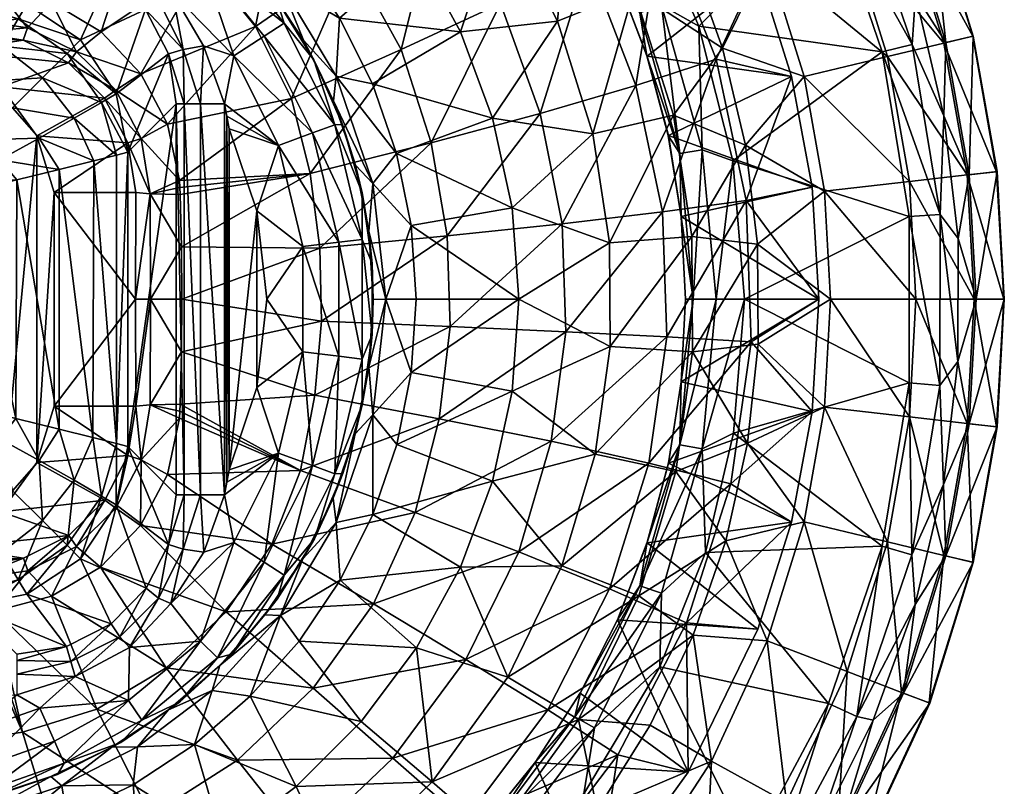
# Model space of a CAD drawing. Header units: inches. Extents: x -278 to 212, y -212 to 212.
# Tile 22 of 23: x 27 to 212, y -91 to 52. Entities that reach past the tile are written whole.
import ezdxf

# ---------------------------------------------------------------- set-up
doc = ezdxf.new("R2010")
doc.units = ezdxf.units.IN
doc.header["$MEASUREMENT"] = 0
doc.layers.add('Layer 1', color=7, linetype='Continuous')

# ---------------------------------------------------------------- blocks, each defined once
blk = doc.blocks.new('Planet-A-S')
at = {"color": 9, "true_color": 0xc0c0c0}
mesh = blk.add_polyface(dxfattribs=at)
corners = [(124.79, 34.84, 244.79), (142.71, 40.08, 267.73), (128.91, 14.14, 244.88), (117.33, 55.45, 244.63), (133.73, 63.42, 267.62), (98.7, 46.82, 224.34), (78.13, 37.63, 207.1), (89.44, 63.57, 224.14), (105.87, 75.08, 244.44), (120.48, 85.46, 267.47), (147.64, 70.66, 292.89), (81.64, 23.55, 207.23), (104.33, 29.32, 224.5), (157.78, 45.01, 292.95), (147.7, 16.36, 267.8), (97.83, 27.33), (115.84, 33.93), (93.34, 40.35), (87.18, 52.66), (109.82, 50.09), (101.58, 65.22), (79.44, 64.09), (132.25, 73.82, 357.14), (139.25, 60.08, 356.37), (139.3, 60, 320), (132.28, 73.77, 320), (144.83, 45.56, 320), (144.8, 45.65, 355.77), (148.8, 30.72, 355.33), (148.82, 30.67, 320), (87.73, 32.73, 139.46), (90.16, 25.14, 8), (86.06, 37.16, 8), (131.26, 78.23, 362.5), (143.46, 53.68, 361.2), (150.94, 27.3, 360.41), (147.5, 55.09, 365.08), (144.03, 75.06, 366.87), (154.51, 51.2, 365.8), (134.96, 80.28, 366.38), (82.36, 44.88, 139.46), (86.29, 32.71, 146.82), (91.4, 19.92, 139.46), (93.43, 21.68, 2.34), (86.55, 41.83, 2.34), (144.4, 81.46, 32.97), (142.34, 57.93, 18.52), (152.66, 64.66, 32.97), (134.68, 31.03, 7.21), (128.01, 52.1, 7.21), (149.75, 34.5, 18.52), (130.54, 81.08, 18.52), (117.4, 72.92, 7.21)]
mesh.append_faces([[corners[k] for k in face] for face in [(0, 1, 2), (0, 3, 4), (5, 6, 7), (5, 8, 3), (3, 9, 4), (10, 1, 4), (11, 6, 5), (5, 7, 8), (5, 12, 11), (10, 13, 1), (12, 3, 0), (0, 4, 1), (13, 14, 1), (12, 5, 3), (15, 16, 17), (18, 17, 19), (16, 19, 17), (19, 20, 18), (20, 21, 18), (22, 23, 24), (24, 25, 22), (23, 26, 24), (26, 23, 27), (27, 28, 29), (29, 26, 27), (30, 31, 32), (23, 33, 34), (35, 34, 36), (36, 37, 38), (28, 27, 35), (27, 34, 35), (34, 27, 23), (34, 39, 36), (40, 41, 30), (30, 41, 42), (43, 44, 32), (44, 43, 15), (44, 17, 18), (17, 44, 15), (45, 46, 47), (48, 46, 49), (48, 50, 46), (51, 52, 49), (49, 46, 51), (49, 19, 16), (48, 49, 16), (52, 20, 19), (49, 52, 19)]], dxfattribs={"color": 9})
mesh = blk.add_polyface(dxfattribs=at)
corners = [(18.05, 58.86, 193.77), (22.19, 82.18, 206.33), (20.34, 58.72, 193.79), (22.61, 58.46, 193.76), (36.21, 78.92, 206.45), (49.7, 72.5, 206.6), (33.13, 55.67, 193.63), (42.47, 50.09, 193.53), (23.91, 47.42, 25.12), (15.93, 50.93, 27.93), (14.35, 44.62, 20.51), (26.89, 52.56, 34.4), (36.07, 46.07, 33.46), (17.03, 55.34, 36.78), (28.52, 55.28, 45.74), (38.61, 48.61, 45.44), (17.56, 57.45, 46.51), (31.47, 41.47, 24.06), (20.2, 40.82, 18.25), (45.28, 38.52, 45.74), (50.79, 54.33, 150.67), (44.15, 60.91, 150.67), (35.97, 65.07, 150.55), (26.64, 66.53, 150.33), (3.91, 49.76, 35.31), (18.5, 50, 180.09), (27.87, 48.55, 180.7), (36.35, 44.32, 181.2), (14.5, 46.5, 37.25), (23.74, 39.83, 42.8), (6.9, 59.11, 193.63), (18.23, 52.41, 188.24), (37.82, 46.36, 188.48), (28.64, 50.89, 188.37), (49.92, 42.23, 193.46), (45.19, 39.21, 188.58), (45.98, 63.23, 156.6), (47.33, 64.9, 158.55), (36.81, 67.85, 156.56), (26.64, 70.26, 157.22), (26.64, 67.72, 154.28), (37.56, 70.69, 158.74)]
mesh.append_faces([[corners[k] for k in face] for face in [(0, 1, 2), (3, 2, 1), (4, 5, 6), (4, 6, 3), (5, 7, 6), (8, 9, 10), (11, 8, 12), (13, 11, 14), (15, 14, 11), (13, 14, 16), (17, 8, 18), (18, 8, 10), (11, 13, 9), (8, 11, 9), (17, 12, 8), (12, 19, 15), (12, 15, 11), (20, 21, 15), (15, 21, 14), (16, 14, 22), (21, 22, 14), (23, 16, 22), (24, 25, 26), (27, 28, 26), (28, 24, 26), (28, 27, 29), (30, 0, 31), (6, 32, 33), (25, 33, 26), (7, 34, 32), (32, 26, 33), (35, 32, 34), (0, 2, 31), (27, 26, 32), (2, 3, 31), (31, 3, 33), (6, 33, 3), (31, 33, 25), (7, 32, 6), (32, 35, 27), (36, 37, 38), (38, 39, 40), (38, 40, 22), (22, 40, 23), (22, 21, 36), (41, 38, 37), (36, 38, 22)]], dxfattribs={"color": 9})
mesh = blk.add_polyface(dxfattribs=at)
corners = [(78.13, 37.63, 207.1), (71.42, 51.1, 206.95), (89.44, 63.57, 224.14), (49.7, 72.5, 206.6), (61.72, 63, 206.78), (42.47, 50.09, 193.53), (49.92, 42.23, 193.46), (76.89, 78.55, 223.92), (54.9, 32.83, 193.42), (82.36, 44.88, 139.46), (80.41, 48.58, 8), (75.33, 56.23, 139.46), (86.06, 37.16, 8), (66.82, 66.49, 139.46), (73.29, 59.15, 8), (64.86, 68.65, 8), (50.79, 54.33, 150.67), (38.61, 48.61, 45.44), (45.28, 38.52, 45.74), (55.07, 45.97, 150.55), (55.85, 57.43, 158.6), (57.85, 46.81, 156.56), (61.66, 47.48, 159.02), (61.07, 36.64, 157.81), (53.23, 55.98, 156.6), (45.98, 63.23, 156.6), (47.33, 64.9, 158.55), (44.15, 60.91, 150.67), (58.05, 36.64, 154.78), (64.26, 67.2, 146.82), (76.8, 51.71, 146.82), (86.29, 32.71, 146.82), (47.61, 75.16, 153.6), (61.11, 64.05, 153.6), (73.06, 49.28, 153.6), (67.37, 45.6, 158.05), (65.59, 36.64, 159.41), (82.1, 31.18, 153.6), (63.27, 73.31, 2.34), (76.09, 59.26, 2.34), (70.28, 74.39), (86.55, 41.83, 2.34), (79.44, 64.09), (87.18, 52.66)]
mesh.append_faces([[corners[k] for k in face] for face in [(0, 1, 2), (3, 4, 5), (4, 1, 6), (2, 1, 7), (4, 6, 5), (1, 4, 7), (1, 8, 6), (9, 10, 11), (10, 9, 12), (13, 11, 14), (10, 14, 11), (13, 14, 15), (16, 17, 18), (18, 19, 16), (20, 21, 22), (22, 21, 23), (24, 21, 20), (25, 20, 26), (20, 25, 24), (16, 24, 27), (24, 25, 27), (19, 21, 16), (21, 24, 16), (21, 19, 28), (11, 13, 29), (30, 11, 29), (31, 9, 30), (9, 11, 30), (29, 32, 33), (29, 33, 30), (33, 34, 30), (35, 33, 20), (30, 34, 31), (35, 34, 33), (26, 33, 32), (20, 33, 26), (22, 35, 20), (35, 22, 36), (34, 35, 37), (38, 39, 40), (10, 12, 41), (41, 39, 10), (15, 14, 39), (39, 14, 10), (38, 15, 39), (42, 40, 39), (39, 43, 42), (39, 41, 43)]], dxfattribs={"color": 9})
mesh = blk.add_polyface(dxfattribs=at)
corners = [(163.41, 18.52, 292.99), (157.78, 45.01, 292.95), (171.92, 41.75, 320), (165.58, 61.85, 320), (147.64, 70.66, 292.89), (178.83, 75.83, 363.31), (188.87, 46.36, 362.28), (154.51, 51.2, 365.8), (144.03, 75.06, 366.87), (160.91, 25.96, 365.14), (158.97, 47.06, 32.97), (167.36, 64.06, 66.24), (152.66, 64.66, 32.97), (194, 22.05, 118.09), (189.88, 45.47, 118.09), (174.28, 41.73, 66.24), (163.27, 28.89, 32.97), (178.06, 20.24, 66.24), (182.35, 69.79, 118.09), (200.49, 48.01, 171.67), (192.54, 73.69, 171.67), (204.84, 23.29, 171.67), (205.88, 49.3, 226.2), (197.72, 75.68, 226.2), (210.35, 23.91, 226.2), (205.98, 49.32, 280.89), (197.81, 75.71, 280.89), (210.45, 23.92, 280.89), (200.85, 48.1, 334.91), (192.88, 73.82, 334.91), (205.21, 23.33, 334.91), (195.12, 57.08, 354.37), (200.45, 34.4, 353.84), (144.83, 45.56, 320), (148.82, 30.67, 320), (175.75, 21.03, 320), (139.3, 60, 320), (155.18, 28.02, 364.29), (150.94, 27.3, 360.41), (147.5, 55.09, 365.08), (194.5, 47.73, 359.69), (184.12, 78.25, 360.74), (199.75, 15.89, 359.16), (149.75, 34.5, 18.52), (142.34, 57.93, 18.52)]
mesh.append_faces([[corners[k] for k in face] for face in [(0, 1, 2), (3, 1, 4), (1, 3, 2), (5, 6, 7), (5, 7, 8), (6, 9, 7), (10, 11, 12), (13, 14, 15), (16, 15, 10), (11, 10, 15), (17, 15, 16), (18, 19, 20), (18, 11, 14), (11, 15, 14), (19, 14, 21), (18, 14, 19), (14, 13, 21), (22, 23, 20), (24, 22, 19), (19, 22, 20), (21, 24, 19), (23, 22, 25), (25, 26, 23), (22, 24, 27), (27, 25, 22), (28, 26, 25), (28, 29, 26), (30, 25, 27), (30, 28, 25), (28, 31, 29), (28, 32, 31), (30, 32, 28), (2, 33, 34), (35, 2, 34), (3, 36, 33), (2, 3, 33), (37, 7, 9), (37, 38, 39), (39, 7, 37), (32, 40, 31), (41, 31, 40), (40, 32, 42), (40, 6, 5), (41, 40, 5), (40, 42, 6), (43, 16, 10), (44, 43, 10), (44, 10, 12)]], dxfattribs={"color": 9})
mesh = blk.add_polyface(dxfattribs=at)
corners = [(81.64, 23.55, 207.23), (57.24, 20.94, 193.42), (57.14, 22.25, 193.41), (71.42, 51.1, 206.95), (78.13, 37.63, 207.1), (54.9, 32.83, 193.42), (57.3, 19.64, 193.41), (57.52, 9.81, 193.32), (83.44, 9.55, 207.31), (83.75, -4.1, 207.32), (57.6, -0.01, 193.29), (57.52, -9.83, 193.32), (71.68, 16.55, 159.46), (66.49, 31.97, 159.46), (66.49, -31.97, 159.46), (71.68, -16.55, 159.46), (73.5, 0, 159.46), (86.06, 37.16, 8), (82.36, 44.88, 139.46), (87.73, 32.73, 139.46), (47.45, 27.56, 46.51), (47.45, -27.56, 46.51), (56.53, 36.64, 150.33), (55.07, 45.97, 150.55), (49.96, 30.13, 188.64), (51.66, 19.79, 188.67), (45.19, 39.21, 188.58), (49.92, 42.23, 193.46), (48.92, -0.01, 181.53), (48.96, 20, 181.81), (51.73, -0.01, 188.54), (58.05, 36.64, 154.78), (61.07, 36.64, 157.81), (57.85, 46.81, 156.56), (61.66, 47.48, 159.02), (65.59, 36.64, 159.41), (58.05, -36.64, 154.78), (66.06, 34.3, 159.45), (61.07, -36.64, 157.81), (65.59, -36.64, 159.41), (66.06, -34.3, 159.45), (67.37, 45.6, 158.05), (75.74, 28.84, 158.05), (82.1, 31.18, 153.6), (73.06, 49.28, 153.6), (86.29, 32.71, 146.82), (80.27, 9.88, 158.05), (87.01, 10.68, 153.6), (80.27, -9.88, 158.05), (87.01, -10.68, 153.6)]
mesh.append_faces([[corners[k] for k in face] for face in [(0, 1, 2), (3, 4, 5), (2, 4, 0), (4, 2, 5), (1, 0, 6), (6, 0, 7), (8, 9, 10), (7, 0, 8), (7, 8, 10), (9, 11, 10), (12, 13, 14), (15, 16, 12), (17, 18, 19), (20, 21, 22), (22, 23, 20), (24, 5, 2), (25, 2, 1), (6, 25, 1), (2, 25, 24), (26, 27, 5), (24, 26, 5), (28, 29, 25), (30, 10, 11), (30, 28, 25), (7, 25, 6), (25, 7, 30), (10, 30, 7), (31, 32, 33), (34, 32, 35), (22, 31, 23), (36, 31, 22), (13, 37, 14), (32, 31, 38), (32, 39, 35), (35, 40, 37), (41, 42, 43), (13, 12, 42), (42, 35, 37), (44, 43, 45), (42, 41, 35), (46, 47, 42), (43, 42, 47), (48, 49, 46), (47, 46, 49), (42, 37, 13), (12, 46, 42), (16, 46, 12), (48, 46, 16)]], dxfattribs={"color": 9})
mesh = blk.add_polyface(dxfattribs=at)
corners = [(17.48, -20.07, 11.25), (26.49, -22.32, 14.75), (17.48, 20.07, 11.25), (26.68, 22.37, 14.87), (34.62, -24.35, 20.51), (7.6, -17.6, 10), (34.62, 24.35, 20.51), (40.93, -25.93, 27.93), (45.34, -27.03, 36.78), (41.07, 25.97, 28.11), (13.75, -23.75, 10.77), (15.59, -21.9, 10.88), (25.87, -35.87, 17.44), (20.2, -40.82, 18.25), (23.91, -47.42, 25.12), (11.9, -25.59, 10.88), (16.14, -33.42, 13.58), (42.56, -36.89, 34.4), (37.42, -33.91, 25.12), (36.07, -46.07, 33.46), (30.82, -30.2, 18.25), (23.42, -26.14, 13.58), (10.07, -27.48, 11.25), (19.89, -29.89, 13.16), (31.47, -41.47, 24.06), (45.28, -38.52, 45.74), (38.61, -48.61, 45.44), (12.37, -36.68, 14.87), (14.35, -44.62, 20.51), (33.67, 20, 61.53), (33.67, -20, 61.53), (30.41, -30.6, 51.26), (14.5, 46.5, 37.25), (14.5, -46.5, 37.25), (3.91, -49.76, 35.31), (23.74, 39.83, 42.8), (23.74, -39.83, 42.8), (30.41, 30.6, 51.26), (47.47, -29.29, 181.79), (43.13, -37.67, 181.59), (36.39, -44.29, 181.21), (45.22, -39.17, 188.58), (37.87, -46.33, 188.48)]
mesh.append_faces([[corners[k] for k in face] for face in [(0, 1, 2), (3, 1, 4), (2, 5, 0), (6, 4, 7), (8, 9, 7), (10, 11, 5), (12, 13, 14), (15, 16, 10), (17, 18, 19), (20, 1, 21), (5, 22, 15), (13, 23, 16), (11, 0, 5), (24, 18, 20), (25, 17, 26), (21, 1, 0), (21, 0, 11), (15, 10, 5), (23, 10, 16), (15, 22, 27), (11, 23, 21), (1, 20, 4), (27, 16, 15), (10, 23, 11), (12, 23, 13), (16, 27, 28), (21, 12, 20), (4, 18, 7), (28, 13, 16), (23, 12, 21), (24, 12, 14), (20, 18, 4), (17, 8, 7), (12, 24, 20), (18, 17, 7), (24, 19, 18), (19, 26, 17), (29, 30, 31), (32, 33, 34), (35, 36, 33), (31, 36, 37), (38, 39, 31), (31, 30, 38), (31, 39, 36), (36, 39, 40), (33, 36, 40), (41, 42, 39), (40, 39, 42)]], dxfattribs={"color": 9})
mesh = blk.add_polyface(dxfattribs=at)
corners = [(26.49, -22.32, 14.75), (26.68, 22.37, 14.87), (17.48, 20.07, 11.25), (34.62, -24.35, 20.51), (34.62, 24.35, 20.51), (40.93, -25.93, 27.93), (41.07, 25.97, 28.11), (47.45, 27.56, 46.51), (45.34, 27.03, 36.78), (45.34, -27.03, 36.78), (25.87, 35.87, 17.44), (30.82, 30.2, 18.25), (37.42, 33.91, 25.12), (15.59, 21.9, 10.88), (23.42, 26.14, 13.58), (13.75, 23.75, 10.77), (42.56, 36.89, 34.4), (20.2, 40.82, 18.25), (12.32, 36.49, 14.75), (16.14, 33.42, 13.58), (19.89, 29.89, 13.16), (31.47, 41.47, 24.06), (11.9, 25.59, 10.88), (14.35, 44.62, 20.51), (36.07, 46.07, 33.46), (45.28, 38.52, 45.74), (55.07, 45.97, 150.55), (23.74, 39.83, 42.8), (14.5, -46.5, 37.25), (14.5, 46.5, 37.25), (30.41, 30.6, 51.26), (23.74, -39.83, 42.8), (30.41, -30.6, 51.26), (33.67, 20, 61.53), (48.96, 20, 181.81), (48.92, -0.01, 181.53), (33.67, -20, 61.53), (43.1, 37.71, 181.59), (47.45, 29.34, 181.79), (36.35, 44.32, 181.2), (51.66, 19.79, 188.67), (49.96, 30.13, 188.64), (45.19, 39.21, 188.58)]
mesh.append_faces([[corners[k] for k in face] for face in [(0, 1, 2), (1, 3, 4), (4, 5, 6), (7, 8, 9), (9, 8, 6), (10, 11, 12), (13, 14, 15), (7, 16, 8), (17, 18, 19), (20, 14, 11), (16, 12, 8), (21, 12, 16), (20, 15, 14), (13, 2, 1), (22, 20, 19), (18, 17, 23), (1, 14, 13), (15, 20, 22), (10, 20, 11), (14, 1, 4), (19, 10, 17), (4, 11, 14), (20, 10, 19), (21, 10, 12), (11, 4, 6), (6, 12, 11), (10, 21, 17), (16, 24, 21), (12, 6, 8), (25, 16, 7), (16, 25, 24), (25, 7, 26), (27, 28, 29), (27, 30, 31), (32, 30, 33), (34, 35, 33), (35, 36, 33), (30, 27, 37), (34, 33, 38), (30, 38, 33), (39, 37, 27), (38, 30, 37), (40, 34, 38), (41, 40, 38), (42, 37, 39), (41, 38, 37), (42, 41, 37)]], dxfattribs={"color": 9})
mesh = blk.add_polyface(dxfattribs=at)
corners = [(177.04, 0, 320), (164.36, -8, 292.99), (163.41, 18.52, 292.99), (171.92, 41.75, 320), (175.75, 21.03, 320), (147.7, 16.36, 267.8), (157.78, 45.01, 292.95), (148.54, -7.04, 267.82), (193.99, 15.51, 361.76), (193.99, -15.63, 361.76), (163.06, 0, 364.92), (160.91, 25.96, 365.14), (188.87, 46.36, 362.28), (165.51, 10.3, 32.97), (179.2, 0, 66.24), (178.06, 20.24, 66.24), (163.27, 28.89, 32.97), (165.64, -8.41, 32.97), (195.24, 0, 118.09), (194, 22.05, 118.09), (174.28, 41.73, 66.24), (204.84, 23.29, 171.67), (206.16, 0, 171.67), (211.71, 0, 226.2), (210.35, 23.91, 226.2), (211.8, 0, 280.89), (210.45, 23.92, 280.89), (206.53, 0, 334.91), (205.21, 23.33, 334.91), (203.12, 11.39, 353.58), (200.45, 34.4, 353.84), (203.11, -11.68, 353.58), (151.22, 15.49, 320), (148.8, 30.72, 355.33), (151.22, 15.48, 355.06), (152.04, 0, 354.97), (152.04, 0, 320), (148.82, 30.67, 320), (157.78, 0, 364.02), (155.18, 28.02, 364.29), (153.48, 0, 360.13), (150.94, 27.3, 360.41), (199.75, 15.89, 359.16), (199.73, -16.14, 359.16), (153.36, -9.82, 18.52), (153.22, 11.78, 18.52), (149.75, 34.5, 18.52)]
mesh.append_faces([[corners[k] for k in face] for face in [(0, 1, 2), (2, 3, 4), (2, 4, 0), (5, 6, 2), (2, 7, 5), (7, 2, 1), (8, 9, 10), (8, 11, 12), (8, 10, 11), (13, 14, 15), (15, 16, 13), (17, 14, 13), (15, 18, 19), (20, 15, 19), (15, 14, 18), (21, 19, 22), (19, 18, 22), (23, 24, 21), (22, 23, 21), (24, 23, 25), (25, 26, 24), (27, 26, 25), (27, 28, 26), (28, 29, 30), (27, 29, 28), (27, 31, 29), (32, 33, 34), (35, 36, 34), (32, 34, 36), (0, 4, 32), (36, 0, 32), (4, 37, 32), (11, 10, 38), (38, 39, 11), (34, 40, 35), (40, 34, 41), (40, 39, 38), (33, 41, 34), (41, 39, 40), (8, 42, 43), (30, 29, 42), (31, 42, 29), (43, 42, 31), (8, 12, 42), (13, 44, 17), (45, 44, 13), (45, 13, 16), (46, 45, 16)]], dxfattribs={"color": 9})
mesh = blk.add_polyface(dxfattribs=at)
corners = [(129.61, -6.07, 244.9), (107.89, -5.09, 224.62), (128.91, 14.14, 244.88), (147.7, 16.36, 267.8), (83.44, 9.55, 207.31), (81.64, 23.55, 207.23), (104.33, 29.32, 224.5), (107.37, 11.87, 224.6), (124.79, 34.84, 244.79), (142.71, 40.08, 267.73), (83.75, -4.1, 207.32), (148.54, -7.04, 267.82), (119.5, 17.12), (100.57, 13.8), (120.75, 0), (101.5, 0), (100.59, -13.72), (97.83, 27.33), (115.84, 33.93), (148.8, 30.72, 355.33), (151.22, 15.49, 320), (148.82, 30.67, 320), (93.49, -0.05, 8), (93.26, 6.69, 139.46), (93.26, -6.63, 139.46), (92.65, 12.67, 8), (91.4, 19.92, 139.46), (87.73, 32.73, 139.46), (90.16, 25.14, 8), (91.43, 11.21, 146.82), (91.43, -11.21, 146.82), (86.29, 32.71, 146.82), (82.1, 31.18, 153.6), (87.01, 10.68, 153.6), (87.01, -10.68, 153.6), (92.64, -12.74, 8), (95.84, 0, 2.34), (93.43, 21.68, 2.34), (86.06, 37.16, 8), (153.22, 11.78, 18.52), (137.8, 10.59, 7.21), (137.92, -8.83, 7.21), (153.36, -9.82, 18.52), (149.75, 34.5, 18.52), (134.68, 31.03, 7.21)]
mesh.append_faces([[corners[k] for k in face] for face in [(0, 1, 2), (0, 2, 3), (4, 5, 6), (7, 4, 6), (7, 8, 2), (2, 9, 3), (7, 6, 8), (1, 10, 7), (0, 3, 11), (10, 4, 7), (1, 7, 2), (12, 13, 14), (14, 13, 15), (14, 15, 16), (13, 12, 17), (12, 18, 17), (19, 20, 21), (22, 23, 24), (23, 25, 26), (25, 23, 22), (27, 26, 28), (25, 28, 26), (29, 30, 24), (29, 23, 26), (24, 23, 29), (31, 29, 26), (32, 29, 31), (33, 30, 29), (32, 33, 29), (34, 30, 33), (35, 36, 22), (36, 13, 37), (25, 36, 37), (25, 22, 36), (28, 37, 38), (25, 37, 28), (37, 13, 17), (36, 15, 13), (36, 16, 15), (39, 40, 41), (41, 42, 39), (40, 43, 44), (40, 39, 43), (40, 12, 14), (41, 40, 14), (44, 18, 12), (40, 44, 12)]], dxfattribs={"color": 9})
mesh = blk.add_polyface(dxfattribs=at)
corners = [(57.24, -20.95, 193.42), (57.3, -19.64, 193.41), (79.86, -32.08, 207.16), (83.75, -4.1, 207.32), (82.52, -17.98, 207.27), (57.52, -9.83, 193.32), (57.14, -22.25, 193.41), (54.91, -32.81, 193.42), (74.46, -45.91, 207.01), (49.82, -42.37, 193.46), (66.49, -31.97, 159.46), (71.68, -16.55, 159.46), (71.68, 16.55, 159.46), (47.45, -27.56, 46.51), (56.53, -36.64, 150.33), (56.53, 36.64, 150.33), (47.45, 27.56, 46.51), (45.34, -27.03, 36.78), (45.28, -38.52, 45.74), (42.56, -36.89, 34.4), (55.07, -45.97, 150.55), (48.92, -0.01, 181.53), (48.96, -20, 181.81), (33.67, -20, 61.53), (47.47, -29.29, 181.79), (51.73, -0.01, 188.54), (51.66, -19.79, 188.67), (49.98, -30.08, 188.64), (45.22, -39.17, 188.58), (43.13, -37.67, 181.59), (66.06, -34.3, 159.45), (65.59, 36.64, 159.41), (65.59, -36.64, 159.41), (61.07, 36.64, 157.81), (61.07, -36.64, 157.81), (58.05, 36.64, 154.78), (58.05, -36.64, 154.78), (66.06, 34.3, 159.45), (57.85, -46.81, 156.56), (61.69, -47.42, 159.02), (75.74, -28.84, 158.05), (67.37, -45.6, 158.05), (73.06, -49.28, 153.6), (82.1, -31.18, 153.6), (80.27, -9.88, 158.05), (73.5, 0, 159.46)]
mesh.append_faces([[corners[k] for k in face] for face in [(0, 1, 2), (3, 4, 5), (1, 4, 2), (4, 1, 5), (0, 2, 6), (6, 2, 7), (7, 2, 8), (7, 8, 9), (10, 11, 12), (13, 14, 15), (13, 16, 17), (13, 17, 18), (18, 17, 19), (20, 13, 18), (20, 14, 13), (21, 22, 23), (22, 24, 23), (25, 26, 22), (21, 25, 22), (5, 1, 26), (26, 25, 5), (27, 9, 28), (22, 27, 24), (24, 27, 28), (9, 27, 7), (28, 29, 24), (6, 26, 0), (26, 6, 27), (0, 26, 1), (7, 27, 6), (26, 27, 22), (30, 31, 32), (32, 33, 34), (34, 35, 36), (14, 36, 15), (37, 30, 10), (38, 36, 20), (32, 34, 39), (38, 34, 36), (20, 36, 14), (40, 10, 30), (41, 42, 40), (30, 32, 40), (43, 40, 42), (11, 44, 45), (40, 11, 10), (44, 11, 40), (41, 40, 32)]], dxfattribs={"color": 9})
mesh = blk.add_polyface(dxfattribs=at)
corners = [(150.94, -27.3, 360.41), (157.78, 0, 364.02), (155.18, -28.02, 364.29), (153.48, 0, 360.13), (151.22, -15.48, 355.06), (152.04, 0, 354.97), (148.82, -30.66, 355.33), (163.06, 0, 364.92), (161.05, -25.07, 365.13), (152.04, 0, 320), (148.81, -30.72, 320), (151.22, -15.49, 320), (160.55, -34.58, 292.97), (164.36, -8, 292.99), (175.75, -21.03, 320), (177.04, 0, 320), (171.92, -41.75, 320), (148.54, -7.04, 267.82), (145.16, -30.7, 267.77), (193.99, -15.63, 361.76), (188.9, -46.26, 362.28), (178.06, -20.24, 66.24), (179.2, 0, 66.24), (165.64, -8.41, 32.97), (163.67, -26.98, 32.97), (174.28, -41.72, 66.24), (194, -22.05, 118.09), (195.24, 0, 118.09), (189.88, -45.45, 118.09), (206.16, 0, 171.67), (204.84, -23.28, 171.67), (200.49, -47.99, 171.67), (210.35, -23.91, 226.2), (211.71, 0, 226.2), (205.89, -49.28, 226.2), (210.45, -23.92, 280.89), (211.8, 0, 280.89), (205.98, -49.31, 280.89), (205.21, -23.32, 334.91), (206.53, 0, 334.91), (200.85, -48.08, 334.91), (203.11, -11.68, 353.58), (200.4, -34.73, 353.85), (199.73, -16.14, 359.16), (194.47, -47.86, 359.69), (193.99, 15.51, 361.76), (153.36, -9.82, 18.52), (150.24, -32.3, 18.52)]
mesh.append_faces([[corners[k] for k in face] for face in [(0, 1, 2), (3, 4, 5), (4, 0, 6), (1, 7, 2), (7, 8, 2), (1, 0, 3), (3, 0, 4), (5, 4, 9), (10, 4, 6), (4, 11, 9), (10, 11, 4), (12, 13, 14), (13, 15, 14), (12, 14, 16), (17, 13, 18), (13, 12, 18), (19, 8, 7), (19, 20, 8), (21, 22, 23), (21, 24, 25), (24, 21, 23), (22, 26, 27), (21, 28, 26), (22, 21, 26), (29, 27, 30), (30, 26, 31), (27, 26, 30), (32, 33, 29), (34, 32, 30), (29, 30, 32), (33, 32, 35), (35, 36, 33), (37, 35, 32), (38, 36, 35), (38, 39, 36), (40, 38, 35), (38, 41, 39), (38, 42, 41), (14, 11, 10), (9, 11, 15), (16, 14, 10), (14, 15, 11), (43, 42, 44), (43, 19, 45), (43, 41, 42), (43, 44, 19), (46, 47, 24), (23, 46, 24)]], dxfattribs={"color": 9})
mesh = blk.add_polyface(dxfattribs=at)
corners = [(82.52, -17.98, 207.27), (83.75, -4.1, 207.32), (107.89, -5.09, 224.62), (105.82, -22.38, 224.55), (79.86, -32.08, 207.16), (101.33, -39.93, 224.41), (74.46, -45.91, 207.01), (93.53, -57.1, 224.22), (65.88, -58.54, 206.84), (82.21, -72.89, 224), (110.86, -67.49, 244.52), (101.59, -65.3), (79.58, -64.08), (91.23, -79.11), (87.29, -52.66), (109.84, -50.21), (70.42, -74.4), (93.43, -40.31), (115.87, -34.08), (97.88, -27.24), (92.64, -12.74, 8), (93.49, -0.05, 8), (93.26, -6.63, 139.46), (91.43, -19.81, 139.46), (90.12, -25.2, 8), (87.81, -32.65, 139.46), (85.96, -37.25, 8), (80.28, -48.62, 8), (82.45, -44.89, 139.46), (75.47, -56.21, 139.46), (86.29, -32.71, 146.82), (76.8, -51.71, 146.82), (82.1, -31.18, 153.6), (80.27, -9.88, 158.05), (75.74, -28.84, 158.05), (87.01, -10.68, 153.6), (91.43, -11.21, 146.82), (86.55, -41.83, 2.34), (93.43, -21.68, 2.34), (76.09, -59.26, 2.34), (95.84, 0, 2.34), (100.59, -13.72)]
mesh.append_faces([[corners[k] for k in face] for face in [(0, 1, 2), (3, 0, 2), (4, 0, 3), (3, 5, 4), (6, 4, 5), (7, 6, 5), (8, 6, 7), (9, 8, 7), (9, 7, 10), (11, 12, 13), (14, 11, 15), (13, 12, 16), (11, 14, 12), (15, 17, 14), (18, 19, 17), (20, 21, 22), (23, 24, 20), (20, 22, 23), (24, 25, 26), (25, 24, 23), (27, 26, 28), (25, 28, 26), (27, 28, 29), (28, 30, 31), (32, 33, 34), (25, 23, 30), (31, 29, 28), (35, 33, 32), (30, 28, 25), (23, 36, 30), (23, 22, 36), (35, 30, 36), (30, 32, 31), (35, 32, 30), (24, 26, 37), (37, 17, 38), (39, 37, 27), (24, 37, 38), (26, 27, 37), (38, 40, 20), (38, 20, 24), (38, 19, 41), (40, 38, 41), (19, 38, 17), (37, 14, 17), (39, 12, 14), (37, 39, 14)]], dxfattribs={"color": 9})
mesh = blk.add_polyface(dxfattribs=at)
corners = [(143.46, -53.68, 361.2), (131.26, -78.23, 362.5), (132.33, -73.68, 357.13), (147.5, -55.09, 365.08), (134.96, -80.28, 366.38), (144.84, -45.53, 355.76), (150.94, -27.3, 360.41), (147.2, -68.89, 366.54), (139.32, -59.94, 356.36), (148.82, -30.66, 355.33), (144.81, -45.65, 320), (148.81, -30.72, 320), (139.25, -60.08, 320), (132.25, -73.83, 320), (110.86, -67.49, 244.52), (120.75, -47.35, 244.7), (137.79, -54.29, 267.67), (129.61, -6.07, 244.9), (148.54, -7.04, 267.82), (126.82, -26.62, 244.83), (145.16, -30.7, 267.77), (105.82, -22.38, 224.55), (160.55, -34.58, 292.97), (107.89, -5.09, 224.62), (101.33, -39.93, 224.41), (152.2, -60.66, 292.92), (126.21, -76.96, 267.53), (93.53, -57.1, 224.22), (93.43, -40.31), (109.84, -50.21), (115.87, -34.08), (97.88, -27.24), (119.54, -17.22), (100.59, -13.72), (120.75, 0), (152.55, -88.62, 320), (131.99, -78.72, 18.52), (145.4, -79.83, 32.97), (153.47, -62.96, 32.97), (143.28, -55.57, 18.52), (128.85, -49.98, 7.21), (118.7, -70.79, 7.21), (150.24, -32.3, 18.52), (135.12, -29.05, 7.21), (153.36, -9.82, 18.52), (137.92, -8.83, 7.21), (101.59, -65.3)]
mesh.append_faces([[corners[k] for k in face] for face in [(0, 1, 2), (0, 3, 1), (1, 3, 4), (0, 5, 6), (3, 7, 4), (2, 8, 0), (0, 8, 5), (5, 9, 6), (10, 11, 9), (12, 5, 8), (8, 2, 13), (10, 5, 12), (12, 8, 13), (10, 9, 5), (14, 15, 16), (17, 18, 19), (15, 19, 20), (21, 17, 19), (19, 18, 20), (20, 22, 16), (21, 23, 17), (24, 19, 15), (15, 20, 16), (16, 25, 26), (24, 21, 19), (27, 15, 14), (14, 16, 26), (27, 24, 15), (28, 29, 30), (31, 30, 32), (33, 32, 34), (32, 33, 31), (13, 35, 12), (36, 37, 38), (38, 39, 36), (40, 41, 39), (41, 36, 39), (40, 42, 43), (40, 39, 42), (43, 44, 45), (43, 42, 44), (41, 29, 46), (40, 29, 41), (40, 30, 29), (43, 30, 40), (43, 32, 30), (45, 34, 32), (43, 45, 32)]], dxfattribs={"color": 9})
mesh = blk.add_polyface(dxfattribs=at)
corners = [(150.94, -27.3, 360.41), (155.18, -28.02, 364.29), (143.46, -53.68, 361.2), (147.5, -55.09, 365.08), (155.75, -47.44, 365.67), (147.2, -68.89, 366.54), (161.05, -25.07, 365.13), (152.2, -60.66, 292.92), (160.55, -34.58, 292.97), (171.92, -41.75, 320), (165.58, -61.85, 320), (152.55, -88.62, 320), (137.79, -54.29, 267.67), (188.9, -46.26, 362.28), (178.87, -75.75, 363.3), (159.59, -45.26, 32.97), (167.37, -64.03, 66.24), (174.28, -41.72, 66.24), (163.67, -26.98, 32.97), (156.9, -86.58, 66.24), (153.47, -62.96, 32.97), (182.35, -69.77, 118.09), (189.88, -45.45, 118.09), (178.06, -20.24, 66.24), (192.55, -73.67, 171.67), (200.49, -47.99, 171.67), (194, -22.05, 118.09), (197.73, -75.65, 226.2), (205.89, -49.28, 226.2), (204.84, -23.28, 171.67), (210.35, -23.91, 226.2), (205.98, -49.31, 280.89), (197.82, -75.68, 280.89), (200.85, -48.08, 334.91), (210.45, -23.92, 280.89), (192.89, -73.8, 334.91), (200.4, -34.73, 353.85), (205.21, -23.32, 334.91), (195.07, -57.22, 354.38), (187.21, -78.88, 355.16), (148.81, -30.72, 320), (144.81, -45.65, 320), (139.25, -60.08, 320), (194.47, -47.86, 359.69), (184.15, -78.17, 360.74), (193.99, -15.63, 361.76), (150.24, -32.3, 18.52), (143.28, -55.57, 18.52)]
mesh.append_faces([[corners[k] for k in face] for face in [(0, 1, 2), (3, 4, 5), (1, 6, 4), (3, 1, 4), (1, 3, 2), (7, 8, 9), (9, 10, 7), (7, 10, 11), (12, 8, 7), (13, 14, 4), (13, 4, 6), (14, 5, 4), (15, 16, 17), (17, 18, 15), (19, 16, 20), (15, 20, 16), (17, 21, 22), (23, 17, 22), (17, 16, 21), (22, 24, 25), (26, 22, 25), (22, 21, 24), (27, 28, 25), (29, 25, 28), (25, 24, 27), (30, 28, 31), (28, 27, 32), (32, 31, 28), (33, 34, 31), (35, 31, 32), (35, 33, 31), (33, 36, 37), (33, 38, 36), (35, 38, 33), (35, 39, 38), (9, 40, 41), (41, 42, 10), (11, 10, 42), (10, 9, 41), (43, 44, 13), (38, 43, 36), (44, 38, 39), (44, 43, 38), (13, 45, 43), (44, 14, 13), (18, 46, 15), (46, 47, 15), (15, 47, 20)]], dxfattribs={"color": 9})
mesh = blk.add_polyface(dxfattribs=at)
corners = [(82.21, -72.89, 224), (54.68, -69.08, 206.67), (65.88, -58.54, 206.84), (49.82, -42.37, 193.46), (74.46, -45.91, 207.01), (42.33, -50.2, 193.53), (33.14, -55.66, 193.63), (41.66, -76.78, 206.51), (75.47, -56.21, 139.46), (73.17, -59.12, 8), (80.28, -48.62, 8), (66.98, -66.49, 139.46), (64.7, -68.64, 8), (55.08, -76.95, 8), (57.13, -75.51, 139.46), (38.61, -48.61, 45.44), (50.91, -54.15, 150.67), (45.28, -38.52, 45.74), (55.07, -45.97, 150.55), (44.33, -60.79, 150.67), (45.22, -39.17, 188.58), (55.54, -56.98, 158.67), (57.85, -46.81, 156.56), (53.23, -55.98, 156.6), (45.98, -63.23, 156.6), (47.76, -65.23, 158.48), (61.69, -47.42, 159.02), (61.07, -36.64, 157.81), (37.6, -70.67, 158.74), (76.8, -51.71, 146.82), (64.26, -67.2, 146.82), (50.1, -78.86, 146.82), (61.11, -64.05, 153.6), (73.06, -49.28, 153.6), (67.37, -45.6, 158.05), (47.61, -75.16, 153.6), (82.1, -31.18, 153.6), (65.59, -36.64, 159.41), (76.09, -59.26, 2.34), (63.27, -73.31, 2.34), (70.42, -74.4), (79.58, -64.08)]
mesh.append_faces([[corners[k] for k in face] for face in [(0, 1, 2), (3, 4, 2), (3, 2, 5), (5, 2, 1), (5, 1, 6), (6, 1, 7), (8, 9, 10), (9, 11, 12), (11, 9, 8), (13, 12, 14), (11, 14, 12), (15, 16, 17), (17, 16, 18), (16, 15, 19), (20, 3, 5), (21, 22, 23), (23, 18, 16), (22, 18, 23), (24, 25, 23), (24, 23, 16), (26, 22, 21), (26, 27, 22), (16, 19, 24), (21, 23, 25), (25, 24, 28), (29, 11, 8), (29, 30, 11), (30, 31, 14), (11, 30, 14), (32, 33, 34), (30, 33, 32), (29, 33, 30), (31, 32, 35), (30, 32, 31), (36, 33, 29), (21, 32, 34), (26, 34, 37), (26, 21, 34), (32, 21, 25), (25, 35, 32), (28, 35, 25), (9, 12, 38), (39, 12, 13), (38, 12, 39), (39, 40, 38), (9, 38, 10), (41, 38, 40)]], dxfattribs={"color": 9})
mesh = blk.add_polyface(dxfattribs=at)
corners = [(22.61, -58.46, 193.76), (41.66, -76.78, 206.51), (27.74, -81.15, 206.37), (33.14, -55.66, 193.63), (20.33, -58.72, 193.79), (18.05, -58.86, 193.77), (13.75, -83.32, 206.28), (9.03, -59.08, 193.65), (17.56, -57.45, 46.51), (26.89, -52.56, 34.4), (17.03, -55.34, 36.78), (31.47, -41.47, 24.06), (23.91, -47.42, 25.12), (20.2, -40.82, 18.25), (14.35, -44.62, 20.51), (15.97, -51.07, 28.11), (36.07, -46.07, 33.46), (28.52, -55.28, 45.74), (38.61, -48.61, 45.44), (35.97, -65.07, 150.55), (44.33, -60.79, 150.67), (26.64, -66.53, 150.33), (3.91, -49.76, 35.31), (27.92, -48.53, 180.7), (18.5, -50, 180.09), (36.39, -44.29, 181.21), (14.5, -46.5, 37.25), (1.89, -49.95, 35.31), (28.69, -50.87, 188.37), (18.23, -52.41, 188.24), (45.22, -39.17, 188.58), (42.33, -50.2, 193.53), (37.87, -46.33, 188.48), (0, -59.14, 193.61), (-12.53, -50, 179.94), (26.64, -70.26, 157.22), (26.64, -74.12, 159.17), (37.6, -70.67, 158.74), (36.81, -67.85, 156.56), (26.64, -67.72, 154.28), (45.98, -63.23, 156.6), (30.98, -76.63, 158.05), (47.61, -75.16, 153.6)]
mesh.append_faces([[corners[k] for k in face] for face in [(0, 1, 2), (3, 1, 0), (4, 2, 5), (2, 4, 0), (6, 7, 5), (8, 9, 10), (11, 12, 9), (10, 9, 12), (13, 14, 15), (15, 12, 13), (9, 16, 11), (12, 15, 10), (16, 17, 18), (17, 9, 8), (9, 17, 16), (19, 20, 17), (18, 17, 20), (8, 19, 17), (21, 19, 8), (22, 23, 24), (25, 23, 26), (23, 22, 26), (24, 27, 22), (3, 0, 28), (29, 24, 23), (29, 4, 5), (29, 0, 4), (0, 29, 28), (30, 31, 32), (28, 29, 23), (23, 25, 28), (32, 31, 3), (32, 28, 25), (28, 32, 3), (33, 29, 7), (7, 29, 5), (34, 24, 29), (35, 36, 37), (35, 38, 39), (37, 40, 38), (38, 35, 37), (21, 39, 19), (20, 19, 38), (38, 40, 20), (19, 39, 38), (41, 42, 37), (36, 41, 37)]], dxfattribs={"color": 9})
mesh = blk.add_polyface(dxfattribs=at)
corners = [(13.75, -83.32, 206.28), (18.05, -58.86, 193.77), (27.74, -81.15, 206.37), (34.52, -103.33, 223.39), (47.15, -139.99, 266.94), (20.18, -127.99, 243.61), (41, -123.08, 243.73), (23.27, -145.87, 266.85), (17.01, -106.99, 223.27), (0, -129.93, 244.17), (0, -108.89, 223.92), (0, -85.13, 206.95), (33.96, -115.86), (22.92, -101.23), (17.22, -119.51), (9.33, -103.72), (0, -120.75), (36.03, -96.95), (44.49, -83.91, 8), (34.27, -89.03, 139.46), (33.02, -89.44, 8), (21.02, -93.39, 8), (21.63, -93.3, 139.46), (8.51, -95.76, 139.46), (8.51, -95.76, 8), (18.55, -81, 158.05), (7.25, -83.75, 157.82), (7.91, -90.07, 153.46), (21.44, -91.86, 146.82), (33.73, -82.83, 153.6), (20.29, -87.56, 153.6), (35.53, -86.9, 146.82), (8.36, -94.38, 146.8), (6.45, -76.23, 159.45), (16.43, -75.46, 159.4), (30.98, -76.63, 158.05), (26.64, -74.12, 159.17), (21.4, -95.74, 2.34), (35.08, -91.18, 2.34), (8.61, -96.78, 4.1), (8.91, -99.63, 1.14), (17.81, -137.05, 7.21), (0, -127.24, 2.12), (42.06, -131.65, 7.21)]
mesh.append_faces([[corners[k] for k in face] for face in [(0, 1, 2), (0, 2, 3), (4, 5, 6), (7, 5, 4), (6, 8, 3), (8, 6, 5), (3, 8, 0), (9, 5, 7), (10, 8, 5), (0, 8, 11), (12, 13, 14), (15, 14, 13), (14, 15, 16), (17, 13, 12), (18, 19, 20), (21, 20, 22), (19, 22, 20), (21, 22, 23), (24, 21, 23), (25, 26, 27), (28, 29, 30), (22, 19, 31), (32, 30, 27), (33, 26, 34), (32, 28, 30), (28, 23, 22), (28, 31, 29), (28, 32, 23), (31, 28, 22), (25, 30, 35), (29, 35, 30), (30, 25, 27), (36, 25, 35), (34, 25, 36), (25, 34, 26), (20, 37, 38), (13, 38, 37), (20, 21, 37), (24, 39, 21), (40, 15, 13), (39, 37, 21), (17, 38, 13), (37, 40, 13), (40, 37, 39), (41, 14, 42), (43, 14, 41), (43, 12, 14)]], dxfattribs={"color": 9})
mesh = blk.add_polyface(dxfattribs=at)
corners = [(132.95, -92.65, 368), (118.02, -102.76, 368.13), (134.96, -80.28, 366.38), (147.2, -68.89, 366.54), (132.33, -73.68, 357.13), (131.26, -78.23, 362.5), (123.96, -86.61, 358.04), (132.25, -73.83, 320), (139.33, -85.38, 292.85), (152.2, -60.66, 292.92), (152.55, -88.62, 320), (135.12, -112.76, 320), (122.29, -107.82, 292.77), (126.21, -76.96, 267.53), (164.21, -103.08, 364.8), (145.24, -127.74, 366.75), (178.87, -75.75, 363.3), (117.16, -111.18, 369.62), (145.4, -79.83, 32.97), (135.49, -95.69, 32.97), (156.9, -86.58, 66.24), (153.47, -62.96, 32.97), (142.57, -108.57, 66.24), (123.82, -110.36, 32.97), (124.31, -129.08, 66.24), (167.37, -64.03, 66.24), (170.94, -94.33, 118.09), (182.35, -69.77, 118.09), (155.33, -118.29, 118.09), (185.36, -102.29, 226.2), (197.73, -75.65, 226.2), (192.55, -73.67, 171.67), (180.5, -99.61, 171.67), (164.01, -124.91, 171.67), (180.82, -99.78, 334.91), (185.44, -102.33, 280.89), (164.31, -125.13, 334.91), (168.42, -128.27, 226.2), (197.82, -75.68, 280.89), (168.5, -128.33, 280.89), (192.89, -73.8, 334.91), (164.16, -118.93, 357.44), (176.82, -99.62, 356.19), (187.21, -78.88, 355.16), (123.82, -86.8, 320), (168.99, -106.48, 362.27), (184.15, -78.17, 360.74), (149.48, -131.84, 364.25), (131.99, -78.72, 18.52)]
mesh.append_faces([[corners[k] for k in face] for face in [(0, 1, 2), (3, 0, 2), (4, 5, 6), (6, 7, 4), (8, 9, 10), (11, 12, 8), (8, 10, 11), (13, 9, 8), (14, 15, 0), (14, 3, 16), (14, 0, 3), (15, 17, 0), (18, 19, 20), (18, 20, 21), (22, 23, 24), (20, 19, 22), (19, 23, 22), (25, 26, 27), (20, 28, 26), (20, 26, 25), (20, 22, 28), (29, 30, 31), (27, 32, 31), (33, 32, 26), (27, 26, 32), (26, 28, 33), (34, 35, 36), (37, 29, 32), (32, 29, 31), (32, 33, 37), (30, 29, 35), (30, 35, 38), (39, 35, 29), (34, 38, 35), (34, 40, 38), (34, 36, 41), (34, 42, 43), (40, 34, 43), (42, 34, 41), (10, 7, 44), (11, 10, 44), (45, 42, 41), (45, 46, 42), (14, 16, 45), (46, 43, 42), (46, 45, 16), (45, 47, 14), (18, 48, 19)]], dxfattribs={"color": 9})
mesh = blk.add_polyface(dxfattribs=at)
corners = [(117.16, -111.18, 369.62), (97.24, -121.75, 370.28), (118.02, -102.76, 368.13), (94.51, -118.66, 366.42), (114.76, -100.15, 364.26), (134.96, -80.28, 366.38), (123.96, -86.61, 358.04), (131.26, -78.23, 362.5), (103.42, -109.5, 360.29), (132.95, -92.65, 368), (91.45, -119.24, 361.59), (114.25, -98.63, 359.1), (123.82, -86.8, 320), (132.25, -73.83, 320), (103.15, -109.73, 320), (114.13, -98.76, 320), (91.17, -119.44, 320), (110.86, -67.49, 244.52), (126.21, -76.96, 267.53), (97.18, -86.02, 244.31), (82.21, -72.89, 224), (68.02, -86.36, 223.78), (80.39, -101.99, 244.1), (122.29, -107.82, 292.77), (135.12, -112.76, 320), (113.8, -133.54, 320), (139.33, -85.38, 292.85), (110.6, -97.73, 267.38), (91.65, -115.66, 267.22), (101.68, -127.16, 292.69), (61.34, -114.55, 243.9), (70.42, -74.4), (79.02, -91.28), (91.23, -79.11), (110.6, -123.6, 32.97), (123.82, -110.36, 32.97), (116.21, -100.56, 18.52), (135.49, -95.69, 32.97), (104.51, -90.43, 7.21), (131.99, -78.72, 18.52), (118.7, -70.79, 7.21), (96.2, -119.84, 18.52), (65.37, -121.77, 7.21), (86.52, -107.78, 7.21), (101.59, -65.3), (65.25, -101.58)]
mesh.append_faces([[corners[k] for k in face] for face in [(0, 1, 2), (3, 2, 1), (2, 4, 5), (4, 6, 7), (8, 4, 3), (2, 9, 0), (3, 10, 8), (11, 6, 4), (11, 4, 8), (4, 2, 3), (7, 5, 4), (12, 13, 6), (8, 14, 15), (16, 14, 10), (15, 11, 8), (14, 8, 10), (6, 11, 12), (15, 12, 11), (17, 18, 19), (20, 17, 19), (21, 19, 22), (23, 24, 25), (18, 26, 27), (27, 26, 23), (19, 18, 27), (28, 27, 23), (27, 22, 19), (28, 23, 29), (22, 27, 28), (30, 22, 28), (21, 20, 19), (31, 32, 33), (15, 24, 12), (24, 15, 14), (34, 35, 36), (36, 35, 37), (38, 39, 40), (36, 41, 34), (36, 37, 39), (42, 41, 43), (43, 36, 38), (43, 41, 36), (38, 40, 44), (39, 38, 36), (43, 32, 45), (38, 33, 32), (43, 38, 32), (44, 33, 38)]], dxfattribs={"color": 9})
mesh = blk.add_polyface(dxfattribs=at)
corners = [(45.61, -143.12, 371.63), (71.2, -133.15, 368.91), (73.31, -136.61, 372.75), (50.75, -140.15, 366.04), (64.96, -134.63, 364.49), (78.61, -127.61, 363), (78.21, -127.85, 320), (64.43, -134.86, 320), (68.02, -86.36, 223.78), (41.66, -76.78, 206.51), (54.68, -69.08, 206.67), (61.34, -114.55, 243.9), (34.52, -103.33, 223.39), (51.8, -96.71, 223.57), (41, -123.08, 243.73), (80.39, -101.99, 244.1), (82.21, -72.89, 224), (27.74, -81.15, 206.37), (70.19, -129.96, 267.07), (47.15, -139.99, 266.94), (78.28, -142.65, 292.61), (50.13, -109.83), (48.45, -90.98), (36.03, -96.95), (65.25, -101.58), (59.97, -83.43), (33.96, -115.86), (79.02, -91.28), (70.42, -74.4), (46.16, -83.07, 139.46), (44.49, -83.91, 8), (55.08, -76.95, 8), (57.13, -75.51, 139.46), (34.27, -89.03, 139.46), (50.1, -78.86, 146.82), (35.53, -86.9, 146.82), (47.61, -75.16, 153.6), (33.73, -82.83, 153.6), (30.98, -76.63, 158.05), (49.27, -83.86, 2.34), (35.08, -91.18, 2.34), (33.02, -89.44, 8), (63.27, -73.31, 2.34), (42.06, -131.65, 7.21), (72.68, -135.4, 18.52), (65.37, -121.77, 7.21), (46.77, -146.39, 18.52), (86.52, -107.78, 7.21)]
mesh.append_faces([[corners[k] for k in face] for face in [(0, 1, 2), (3, 4, 1), (1, 4, 5), (4, 6, 5), (3, 7, 4), (4, 7, 6), (8, 9, 10), (11, 12, 13), (14, 12, 11), (13, 15, 11), (8, 10, 16), (9, 13, 17), (13, 9, 8), (11, 18, 14), (19, 14, 18), (13, 8, 15), (17, 13, 12), (19, 18, 20), (21, 22, 23), (24, 25, 22), (26, 21, 23), (21, 24, 22), (27, 28, 25), (24, 27, 25), (29, 30, 31), (31, 32, 29), (33, 30, 29), (29, 32, 34), (29, 34, 35), (33, 29, 35), (36, 37, 35), (36, 35, 34), (36, 38, 37), (39, 31, 30), (30, 40, 39), (41, 40, 30), (42, 31, 39), (42, 25, 28), (39, 22, 25), (42, 39, 25), (23, 22, 40), (39, 40, 22), (43, 44, 45), (43, 46, 44), (43, 21, 26), (45, 21, 43), (45, 24, 21), (45, 47, 24)]], dxfattribs={"color": 9})

msp = doc.modelspace()

# ---------------------------------------------------------------- block references
at = {"layer": 'Layer 1'}
msp.add_blockref('Planet-A-S', (0, 0), dxfattribs=at)

doc.saveas('drawing.dxf')
